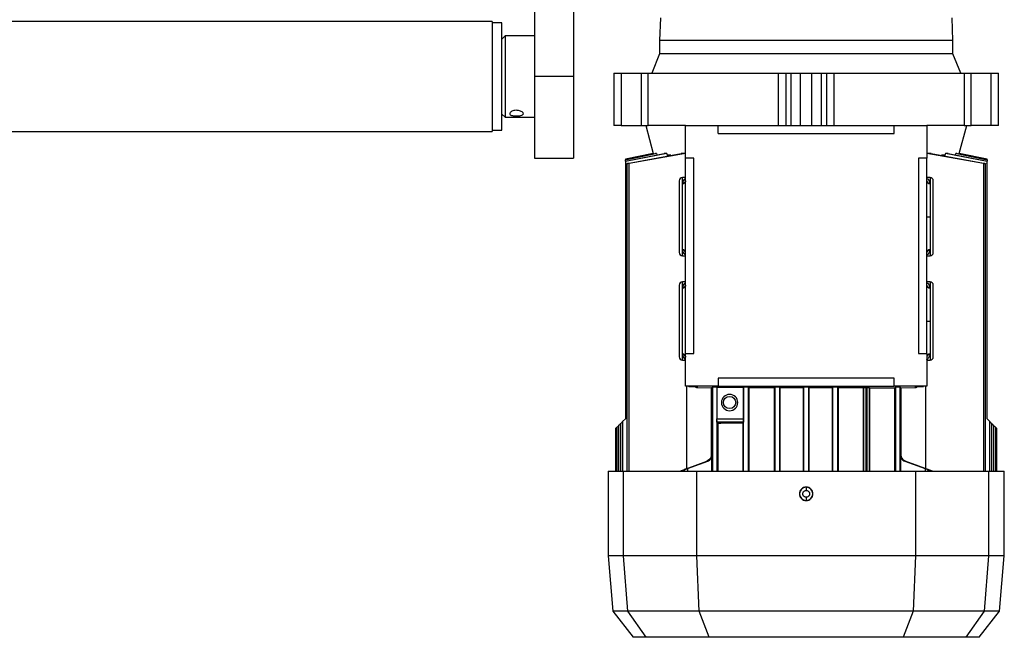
# Model space of a CAD drawing. Header units: millimetres. Extents: x 0 to 420, y 0 to 297.
# Tile 20 of 22: x 331 to 353, y 206 to 219. Entities that reach past the tile are written whole.
import ezdxf

# ---------------------------------------------------------------- set-up
doc = ezdxf.new("R2010")
doc.units = ezdxf.units.MM

msp = doc.modelspace()

# ---------------------------------------------------------------- linework, layer by layer
at = {"color": 7, "linetype": 'Continuous', "lineweight": 25}
for p, q in [((342.64535, 220.48446), (342.64535, 217.89667)), ((343.49613, 220.48446), (343.49613, 217.89667)), ((345.38558, 219.17284), (345.36785, 218.67655)), ((351.74871, 218.67655), (351.73099, 219.17284)), ((341.72367, 219.09131), (270.18713, 219.09131)), ((341.72367, 219.09131), (341.72367, 216.70203)), ((341.93637, 219.06649), (341.72367, 219.06649)), ((341.93637, 217.44857), (341.93637, 219.06649)), ((342.00727, 218.7829), (341.93637, 218.712)), ((342.64535, 218.7829), (342.00727, 218.7829)), ((342.00727, 218.7829), (342.00727, 217.01044)), ((345.36785, 218.67655), (345.36785, 218.39296)), ((351.74871, 218.67655), (345.36785, 218.67655)), ((351.74871, 218.39296), (351.74871, 218.67655)), ((345.36785, 218.39296), (345.19598, 217.96756)), ((351.74871, 218.39296), (345.36785, 218.39296)), ((351.92058, 217.96756), (351.74871, 218.39296)), ((343.49613, 217.89667), (342.64535, 217.89667)), ((342.64535, 217.89667), (342.64535, 216.1242)), ((343.49613, 217.89667), (343.49613, 216.1242)), ((344.37527, 217.96756), (344.37527, 216.83319)), ((344.37527, 217.96756), (344.37713, 217.96756)), ((344.37713, 216.83319), (344.37713, 217.96756)), ((344.37713, 217.96756), (344.53468, 217.96756)), ((344.53468, 217.96756), (344.53468, 216.83319)), ((344.53468, 217.96756), (344.9654, 217.96756)), ((344.9654, 217.96756), (344.9654, 216.83319)), ((344.9654, 217.96756), (345.1198, 217.96756)), ((345.1198, 216.83319), (345.1198, 217.96756)), ((345.1198, 217.96756), (347.95071, 217.96756)), ((347.95071, 217.96756), (347.95071, 216.83319)), ((347.95071, 217.96756), (348.11915, 217.96756)), ((348.11915, 216.83319), (348.11915, 217.96756)), ((348.11915, 217.96756), (348.23456, 217.96756)), ((348.23456, 216.83319), (348.23456, 217.96756)), ((348.23456, 217.96756), (348.43367, 217.96756)), ((348.43367, 216.83319), (348.43367, 217.96756)), ((348.43367, 217.96756), (348.6829, 217.96756)), ((348.6829, 216.83319), (348.6829, 217.96756)), ((348.6829, 217.96756), (348.88201, 217.96756)), ((348.88201, 217.96756), (348.88201, 216.83319)), ((348.88201, 217.96756), (348.99742, 217.96756)), ((348.99742, 217.96756), (348.99742, 216.83319)), ((348.99742, 217.96756), (349.16586, 217.96756)), ((349.16586, 216.83319), (349.16586, 217.96756)), ((349.16586, 217.96756), (351.99677, 217.96756)), ((351.99677, 217.96756), (351.99677, 216.83319)), ((351.99677, 217.96756), (352.15117, 217.96756)), ((352.15117, 216.83319), (352.15117, 217.96756)), ((352.15117, 217.96756), (352.58189, 217.96756)), ((352.58189, 216.83319), (352.58189, 217.96756)), ((352.58189, 217.96756), (352.73944, 217.96756)), ((352.73944, 216.83319), (352.73944, 217.96756)), ((352.73944, 217.96756), (352.74129, 217.96756)), ((352.74129, 216.83319), (352.74129, 217.96756)), ((341.93637, 216.72684), (341.93637, 217.44857)), ((341.93637, 217.08133), (342.00727, 217.01044)), ((342.00727, 217.01044), (342.64535, 217.01044)), ((344.37713, 216.83319), (344.37527, 216.83319)), ((344.53468, 216.83319), (344.37713, 216.83319)), ((344.53468, 216.83319), (344.9654, 216.83319)), ((344.9654, 216.83319), (345.1198, 216.83319)), ((345.06653, 216.83319), (345.22943, 216.22524)), ((345.93504, 216.83319), (345.1198, 216.83319)), ((345.93504, 216.1242), (345.93504, 216.83319)), ((345.93504, 216.83319), (346.64403, 216.83319)), ((346.64403, 216.65594), (346.64403, 216.83319)), ((346.64403, 216.83319), (350.47254, 216.83319)), ((350.47254, 216.65594), (350.47254, 216.83319)), ((350.47254, 216.83319), (351.18153, 216.83319)), ((351.18153, 216.83319), (351.18153, 216.1242)), ((351.99677, 216.83319), (351.18153, 216.83319)), ((351.88713, 216.22524), (352.05003, 216.83319)), ((351.99677, 216.83319), (352.15117, 216.83319)), ((352.58189, 216.83319), (352.15117, 216.83319)), ((352.73944, 216.83319), (352.58189, 216.83319)), ((352.74129, 216.83319), (352.73944, 216.83319)), ((270.18713, 216.70203), (341.72367, 216.70203)), ((341.72367, 216.72684), (341.93637, 216.72684)), ((346.64403, 216.65594), (350.47254, 216.65594)), ((345.22943, 216.22524), (344.6234, 216.09643)), ((345.52904, 216.22524), (344.62342, 216.04772)), ((344.62342, 216.05454), (345.4707, 216.22524)), ((345.30316, 216.22524), (344.62342, 216.08391)), ((344.62342, 216.08744), (345.27787, 216.22524)), ((345.23006, 216.22524), (344.62342, 216.09635)), ((344.70368, 216.01532), (345.83917, 216.22524)), ((345.93504, 216.22289), (344.70368, 216.00564)), ((345.22943, 216.22524), (345.23006, 216.22524)), ((345.23262, 216.21571), (345.23006, 216.22524)), ((345.30316, 216.22524), (345.27787, 216.22524)), ((345.30316, 216.22524), (345.31196, 216.19326)), ((345.52904, 216.22524), (345.4707, 216.22524)), ((345.54102, 216.18493), (345.52904, 216.22524)), ((345.6141, 216.18493), (345.54102, 216.18493)), ((345.54102, 216.17012), (345.54102, 216.18493)), ((345.93504, 216.22524), (345.83917, 216.22524)), ((351.2774, 216.22524), (351.18153, 216.22524)), ((352.41289, 216.00564), (351.18153, 216.22289)), ((351.2774, 216.22524), (352.41289, 216.01532)), ((351.57555, 216.18493), (351.50429, 216.18493)), ((351.58753, 216.22524), (351.57555, 216.18493)), ((351.57555, 216.18493), (351.57555, 216.17012)), ((351.64587, 216.22524), (351.58753, 216.22524)), ((352.49315, 216.04772), (351.58753, 216.22524)), ((351.64587, 216.22524), (352.49315, 216.05454)), ((351.80461, 216.19326), (351.81341, 216.22524)), ((351.8387, 216.22524), (351.81341, 216.22524)), ((352.49315, 216.08391), (351.81341, 216.22524)), ((351.8387, 216.22524), (352.49315, 216.08744)), ((351.8865, 216.22524), (351.88395, 216.21571)), ((351.8865, 216.22524), (351.88713, 216.22524)), ((352.49315, 216.09635), (351.8865, 216.22524)), ((352.49315, 216.09643), (351.88713, 216.22524)), ((342.64535, 216.1242), (343.49613, 216.1242)), ((344.62342, 216.09635), (344.62342, 216.08744)), ((344.62342, 216.08744), (344.62342, 216.08391)), ((344.62342, 216.05454), (344.62342, 216.08391)), ((344.62342, 216.05454), (344.62342, 216.04772)), ((344.62342, 216.04772), (344.62342, 210.45233)), ((344.65502, 216.00145), (344.65502, 209.31795)), ((344.70368, 209.31795), (344.70368, 216.00564)), ((346.11229, 216.1242), (345.93504, 216.1242)), ((345.93504, 211.8703), (345.93504, 216.1242)), ((346.11229, 211.8703), (346.11229, 216.1242)), ((351.18153, 216.1242), (351.00428, 216.1242)), ((351.00428, 216.1242), (351.00428, 211.8703)), ((351.18153, 211.8703), (351.18153, 216.1242)), ((352.41289, 216.00564), (352.41289, 209.31795)), ((352.46155, 209.31795), (352.46155, 216.00146)), ((352.49315, 216.09635), (352.49315, 216.09643)), ((352.49315, 216.08744), (352.49315, 216.09635)), ((352.49315, 216.08391), (352.49315, 216.08744)), ((352.49315, 216.08391), (352.49315, 216.05454)), ((352.49315, 216.04772), (352.49315, 216.05454)), ((352.49315, 210.45233), (352.49315, 216.04772)), ((345.93504, 215.69881), (345.86414, 215.69881)), ((345.86414, 215.56738), (345.86414, 215.69881)), ((345.86414, 215.56738), (345.86436, 215.57442)), ((351.25243, 215.69881), (351.18153, 215.69881)), ((351.25221, 215.57442), (351.25243, 215.56738)), ((351.25243, 215.69881), (351.25243, 215.56738)), ((351.25243, 215.56738), (351.25243, 214.84803)), ((351.18153, 214.84803), (351.25243, 214.84803)), ((351.25243, 214.84803), (351.25243, 214.12945)), ((345.86441, 214.12164), (345.86414, 214.12945)), ((345.86414, 213.99725), (345.86414, 214.12945)), ((351.25243, 214.12945), (351.25216, 214.12164)), ((351.25243, 214.12945), (351.25243, 213.99725)), ((345.86414, 213.99725), (345.93504, 213.99725)), ((351.18153, 213.99725), (351.25243, 213.99725)), ((345.93504, 213.43006), (345.86414, 213.43006)), ((345.86414, 213.29871), (345.86414, 213.43006)), ((351.25243, 213.43006), (351.18153, 213.43006)), ((351.25243, 213.43006), (351.25243, 213.29871)), ((345.86414, 213.29871), (345.86435, 213.30567)), ((345.86414, 211.85937), (345.86414, 213.29871)), ((351.25222, 213.30567), (351.25243, 213.29871)), ((351.25243, 213.29871), (351.25243, 212.57928)), ((351.18153, 212.57928), (351.25243, 212.57928)), ((351.25243, 212.57928), (351.25243, 211.85937)), ((345.86432, 211.85289), (345.86414, 211.85937)), ((345.86414, 211.7285), (345.86414, 211.85937)), ((345.86414, 211.7285), (345.93504, 211.7285)), ((345.93504, 211.16131), (345.93504, 211.8703)), ((345.93504, 211.8703), (346.11229, 211.8703)), ((351.00428, 211.8703), (351.18153, 211.8703)), ((351.18153, 211.8703), (351.18153, 211.16131)), ((351.18153, 211.7285), (351.25243, 211.7285)), ((351.25243, 211.85937), (351.25225, 211.85289)), ((351.25243, 211.85937), (351.25243, 211.7285)), ((346.64403, 211.33856), (346.64403, 211.16131)), ((350.47254, 211.33856), (346.64403, 211.33856)), ((350.47254, 211.16131), (350.47254, 211.33856)), ((346.64403, 211.16131), (345.93504, 211.16131)), ((345.96239, 209.37351), (345.96239, 211.16131)), ((346.00594, 211.1561), (345.97971, 211.16131)), ((346.00594, 211.16131), (346.00594, 211.1561)), ((346.00594, 211.1561), (346.16419, 211.15131)), ((346.18104, 211.13384), (346.49381, 211.12439)), ((346.18319, 211.15007), (346.18319, 211.13382)), ((346.18319, 211.13382), (346.4939, 211.12443)), ((346.4917, 211.12445), (346.4917, 209.66538)), ((346.4939, 211.12443), (346.51642, 211.14444)), ((346.51642, 211.14444), (346.51642, 209.31795)), ((346.61458, 211.14461), (347.19449, 211.14461)), ((346.61458, 211.14461), (346.61458, 210.4511)), ((346.64403, 211.16131), (350.47254, 211.16131)), ((347.19704, 211.14687), (347.19449, 211.14461)), ((347.19449, 211.14461), (347.19449, 210.4511)), ((347.19704, 209.31795), (347.19704, 211.14687)), ((347.31431, 211.13085), (347.29628, 211.14687)), ((347.29628, 211.14687), (347.29628, 209.31795)), ((347.31431, 209.31795), (347.31431, 211.13085)), ((347.86136, 211.13378), (347.87767, 211.14828)), ((347.86136, 211.13378), (347.86136, 209.31795)), ((347.87767, 211.14828), (347.87767, 209.31795)), ((347.99272, 211.13423), (347.97691, 211.14828)), ((347.97691, 211.14828), (347.97691, 209.31795)), ((347.99272, 211.13423), (348.49332, 211.13507)), ((347.99272, 209.31795), (347.99272, 211.13423)), ((348.50866, 211.14871), (348.49332, 211.13507)), ((348.49332, 211.13507), (348.49332, 209.31795)), ((348.50866, 209.31795), (348.50866, 211.14871)), ((348.62325, 211.13507), (348.6079, 211.14871)), ((348.6079, 211.14871), (348.6079, 209.31795)), ((348.62325, 211.13507), (349.12385, 211.13423)), ((348.62325, 209.31795), (348.62325, 211.13507)), ((349.13966, 211.14828), (349.12385, 211.13423)), ((349.12385, 211.13423), (349.12385, 209.31795)), ((349.13966, 209.31795), (349.13966, 211.14828)), ((349.2389, 211.14828), (349.25521, 211.13378)), ((349.2389, 211.14828), (349.2389, 209.31795)), ((349.25521, 211.13378), (349.25521, 209.31795)), ((349.80773, 211.13571), (349.80226, 211.13085)), ((349.80226, 211.13085), (349.80226, 209.31795)), ((349.80773, 209.31795), (349.80773, 211.13571)), ((349.88246, 211.13656), (349.85735, 211.13656)), ((349.85735, 211.13656), (349.85735, 209.31795)), ((349.88246, 209.31795), (349.88246, 211.13656)), ((349.9387, 211.12983), (349.93208, 211.13571)), ((349.93208, 211.13571), (349.93208, 209.31795)), ((349.9387, 209.31795), (349.9387, 211.12983)), ((351.18153, 211.16131), (350.47254, 211.16131)), ((350.47836, 211.12439), (350.50091, 211.14444)), ((350.47836, 211.12439), (350.47836, 209.31795)), ((350.50091, 211.14444), (350.50091, 209.31795)), ((350.60015, 211.14444), (350.62267, 211.12443)), ((350.60015, 209.31795), (350.60015, 211.14444)), ((350.62267, 211.12443), (350.93338, 211.13382)), ((350.62276, 211.12439), (350.93553, 211.13384)), ((350.62487, 209.66538), (350.62487, 211.12445)), ((350.93338, 211.13382), (350.93338, 211.15007)), ((350.95238, 211.15131), (351.11063, 211.1561)), ((351.13685, 211.16131), (351.11063, 211.1561)), ((351.11063, 211.1561), (351.11063, 211.16131)), ((351.15418, 211.16131), (351.15418, 209.37351)), ((344.56437, 210.39328), (344.62342, 210.45233)), ((344.56437, 210.39328), (344.56437, 209.31795)), ((346.61458, 210.4511), (347.19449, 210.4511)), ((346.61566, 210.41589), (346.61566, 209.31795)), ((352.49315, 210.45233), (352.5522, 210.39328)), ((352.5522, 209.31795), (352.5522, 210.39328)), ((344.41072, 210.23963), (344.41072, 209.31795)), ((344.4349, 210.26381), (344.4349, 209.31795)), ((344.48356, 210.31247), (344.51571, 210.34462)), ((344.48356, 209.31795), (344.48356, 210.31247)), ((344.51571, 210.34462), (344.51571, 209.31795)), ((347.19312, 210.38021), (346.61684, 210.38021)), ((346.61684, 210.38021), (346.63821, 210.36122)), ((346.63821, 210.36122), (346.63821, 209.31795)), ((347.19312, 210.38021), (347.17786, 210.36665)), ((347.17786, 210.36665), (347.17786, 209.31795)), ((352.60086, 209.31795), (352.60086, 210.34462)), ((352.60086, 210.34462), (352.63301, 210.31247)), ((352.63301, 210.31247), (352.63301, 209.31795)), ((352.68166, 209.31795), (352.68166, 210.26381)), ((352.68166, 210.26381), (352.70584, 210.23963)), ((352.70584, 209.31795), (352.70584, 210.23963)), ((345.80978, 209.31795), (346.39814, 209.53214)), ((345.81283, 209.31795), (346.40165, 209.53214)), ((345.97258, 209.3713), (346.41475, 209.53214)), ((345.97258, 209.37226), (346.41177, 209.53214)), ((346.40165, 209.53214), (346.39814, 209.53214)), ((346.41177, 209.53214), (346.41475, 209.53214)), ((346.495, 209.66538), (346.4917, 209.66538)), ((346.50811, 209.66538), (346.50505, 209.66538)), ((346.50811, 209.31795), (346.50811, 209.66538)), ((350.61152, 209.66538), (350.60846, 209.66538)), ((350.60846, 209.66538), (350.60846, 209.31795)), ((350.62487, 209.66538), (350.62157, 209.66538)), ((350.70182, 209.53214), (351.14399, 209.3713)), ((350.70182, 209.53214), (350.7048, 209.53214)), ((350.7048, 209.53214), (351.14399, 209.37226)), ((350.71843, 209.53214), (350.71492, 209.53214)), ((351.30374, 209.31795), (350.71492, 209.53214)), ((350.71843, 209.53214), (351.30678, 209.31795)), ((344.24766, 209.31795), (344.24766, 207.47459)), ((344.24766, 209.31795), (344.58522, 209.31795)), ((344.58522, 207.47459), (344.58522, 209.31795)), ((344.58522, 209.31795), (346.1775, 209.31795)), ((345.90655, 209.34775), (345.90655, 209.31795)), ((345.97258, 209.3713), (345.97258, 209.31795)), ((346.1775, 207.47459), (346.1775, 209.31795)), ((346.1775, 209.31795), (350.93907, 209.31795)), ((350.93907, 209.31795), (350.93907, 207.47459)), ((350.93907, 209.31795), (352.53135, 209.31795)), ((351.14399, 209.3713), (351.14399, 209.31795)), ((351.21002, 209.31795), (351.21002, 209.34775)), ((352.53135, 207.47459), (352.53135, 209.31795)), ((352.53135, 209.31795), (352.86891, 209.31795)), ((352.86891, 207.47459), (352.86891, 209.31795)), ((348.55828, 208.96642), (348.55828, 208.9695)), ((348.55828, 208.67383), (348.55828, 208.67691)), ((344.24766, 207.47459), (344.35329, 206.26716)), ((344.58522, 207.47459), (344.24766, 207.47459)), ((344.68016, 206.26716), (344.58522, 207.47459)), ((346.1775, 207.47459), (344.58522, 207.47459)), ((350.93907, 207.47459), (346.1775, 207.47459)), ((346.22955, 206.26716), (346.1775, 207.47459)), ((350.93907, 207.47459), (350.88701, 206.26716)), ((352.53135, 207.47459), (350.93907, 207.47459)), ((352.43641, 206.26716), (352.53135, 207.47459)), ((352.86891, 207.47459), (352.53135, 207.47459)), ((352.76327, 206.26716), (352.86891, 207.47459)), ((344.35329, 206.26716), (344.79474, 205.70213)), ((344.68016, 206.26716), (344.35329, 206.26716)), ((346.22955, 206.26716), (344.68016, 206.26716)), ((345.07784, 205.70213), (344.68016, 206.26716)), ((350.88701, 206.26716), (346.22955, 206.26716)), ((346.44657, 205.70213), (346.22955, 206.26716)), ((350.88701, 206.26716), (350.67, 205.70213)), ((352.43641, 206.26716), (350.88701, 206.26716)), ((352.03873, 205.70213), (352.43641, 206.26716)), ((352.32182, 205.70213), (352.76327, 206.26716)), ((352.76327, 206.26716), (352.43641, 206.26716)), ((345.07784, 205.70213), (344.79474, 205.70213)), ((346.44657, 205.70213), (345.07784, 205.70213)), ((348.55828, 205.70213), (346.44657, 205.70213)), ((350.67, 205.70213), (348.55828, 205.70213)), ((352.03873, 205.70213), (350.67, 205.70213)), ((352.32182, 205.70213), (352.03873, 205.70213))]:
    msp.add_line(p, q, dxfattribs=at)
at = {"color": 7, "linetype": 'Continuous', "lineweight": 25, "flags": 128}
msp.add_lwpolyline([(346.1676, 211.15181), (346.16935, 211.15144), (346.18319, 211.15007)], dxfattribs=at)
at = {"color": 7, "linetype": 'Continuous', "lineweight": 25}
msp.add_circle((346.89217, 210.80682), 0.13293, dxfattribs=at)
for centre, radius, start, end in [((345.86414, 215.62792), 0.0709, 90, 180), ((345.8692, 215.6333), 0.06612, 265.616525, 354.813599), ((351.24666, 215.64018), 0.06599, 189.271195, 274.829498), ((351.24737, 215.6333), 0.06612, 185.186401, 274.383475), ((351.25243, 215.62792), 0.0709, 0, 90), ((345.86414, 214.06815), 0.0709, 180, 270), ((345.86922, 214.06355), 0.06609, 5.221651, 94.408527), ((345.87004, 214.05593), 0.06595, 9.763048, 94.905229), ((351.24735, 214.06355), 0.06609, 85.591473, 174.778349), ((351.25243, 214.06815), 0.0709, 270, 0), ((345.86414, 213.35916), 0.0709, 90, 180), ((351.25243, 213.35916), 0.0709, 0, 90), ((345.86919, 213.36463), 0.06612, 265.618942, 354.816996), ((351.24737, 213.36463), 0.06612, 185.183004, 274.381058), ((345.86414, 211.7994), 0.0709, 180, 270), ((345.86918, 211.79343), 0.06613, 5.160485, 94.365021), ((351.24739, 211.79343), 0.06613, 85.634979, 174.839515), ((351.24675, 211.7871), 0.06602, 85.226006, 171.089412), ((351.25243, 211.7994), 0.0709, 270, 360), ((346.89217, 210.80682), 0.17725, 90, 270), ((346.89217, 210.80682), 0.17725, 270, 90), ((348.55828, 208.82166), 0.14476, 90, 270), ((348.55828, 208.82166), 0.14476, 270, 90)]:
    msp.add_arc(centre, radius, start, end, dxfattribs=at)
for points, knots in [([(342.10652, 217.0888), (342.10815, 217.09588), (342.11139, 217.11005), (342.13666, 217.13182), (342.17405, 217.14982), (342.22109, 217.16087), (342.2718, 217.16258), (342.32036, 217.15478), (342.36175, 217.1391), (342.39154, 217.11832), (342.40605, 217.09602), (342.40358, 217.07559), (342.38476, 217.05915), (342.3516, 217.04749), (342.30742, 217.04066), (342.25733, 217.03836), (342.20738, 217.04033), (342.16282, 217.04668), (342.12859, 217.05791), (342.10943, 217.07251), (342.10738, 217.08402), (342.10652, 217.0888)], [0, 0, 0, 0, 0.053176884, 0.106336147, 0.159954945, 0.213903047, 0.267342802, 0.320227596, 0.373376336, 0.427192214, 0.481047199, 0.534258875, 0.587149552, 0.640518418, 0.694444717, 0.74813707, 0.801150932, 0.854107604, 0.907707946, 0.961658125, 1, 1, 1, 1]), ([(344.70368, 216.00564), (344.69812, 216.00466), (344.687, 216.0027), (344.67227, 216.0008), (344.66127, 215.99998), (344.65518, 216.00036), (344.6545, 216.00183), (344.65926, 216.00427), (344.66906, 216.00744), (344.68301, 216.01102), (344.69539, 216.01371), (344.70237, 216.01507), (344.70368, 216.01532)], [0, 0, 0, 0, 0.10895602, 0.21798192, 0.32531293, 0.43098635, 0.5363406, 0.64279868, 0.75133026, 0.86208256, 0.97425745, 1, 1, 1, 1]), ([(352.41289, 216.01532), (352.41858, 216.01418), (352.42994, 216.01189), (352.44482, 216.00819), (352.45588, 216.00482), (352.46175, 216.00214), (352.46181, 216.00047), (352.45624, 215.99997), (352.44587, 216.00064), (352.43189, 216.00238), (352.42021, 216.00429), (352.41384, 216.00546), (352.41289, 216.00564)], [0, 0, 0, 0, 0.11200154, 0.22398025, 0.33631398, 0.44756919, 0.55664412, 0.66345719, 0.76891449, 0.87443922, 0.98138224, 1, 1, 1, 1]), ([(345.93504, 215.68017), (345.93308, 215.67926), (345.92431, 215.67516), (345.90401, 215.65963), (345.87574, 215.62979), (345.86814, 215.59285), (345.86436, 215.57442)], [0, 0, 0, 0, 0.05340573, 0.23845503, 0.62003928, 1, 1, 1, 1]), ([(345.93515, 215.63108), (345.93381, 215.62374), (345.93104, 215.60849), (345.91445, 215.58938), (345.89103, 215.57647), (345.87302, 215.57509), (345.86436, 215.57442)], [0, 0, 0, 0, 0.240702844, 0.5, 0.759297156, 1, 1, 1, 1]), ([(351.25221, 215.57442), (351.24831, 215.59279), (351.24053, 215.62944), (351.21185, 215.66271), (351.18986, 215.6742), (351.18153, 215.67856)], [0, 0, 0, 0, 0.38436842, 0.76675494, 1, 1, 1, 1]), ([(345.86441, 214.12164), (345.86814, 214.10369), (345.87559, 214.06791), (345.90281, 214.03836), (345.92308, 214.02253), (345.93243, 214.018), (345.93504, 214.01673)], [0, 0, 0, 0, 0.3744387, 0.74626771, 0.9290471, 1, 1, 1, 1]), ([(351.1814, 214.06542), (351.18277, 214.07273), (351.18562, 214.0879), (351.20222, 214.10687), (351.22558, 214.11965), (351.24352, 214.12099), (351.25216, 214.12164)], [0, 0, 0, 0, 0.24076764, 0.5, 0.75923236, 1, 1, 1, 1]), ([(351.18153, 214.01704), (351.19047, 214.02231), (351.2125, 214.03532), (351.24091, 214.06842), (351.24842, 214.10392), (351.25216, 214.12164)], [0, 0, 0, 0, 0.25492741, 0.62819414, 1, 1, 1, 1]), ([(345.93504, 213.41151), (345.93317, 213.41064), (345.92449, 213.40661), (345.9042, 213.39113), (345.87578, 213.36126), (345.86815, 213.32418), (345.86435, 213.30567)], [0, 0, 0, 0, 0.05093301, 0.23610891, 0.61887577, 1, 1, 1, 1]), ([(351.25222, 213.30567), (351.2483, 213.32412), (351.24049, 213.36091), (351.21172, 213.39416), (351.18978, 213.40557), (351.18153, 213.40986)], [0, 0, 0, 0, 0.38576898, 0.76913252, 1, 1, 1, 1]), ([(345.93515, 213.36237), (345.93381, 213.35502), (345.93105, 213.33977), (345.91446, 213.32065), (345.89104, 213.30773), (345.87302, 213.30634), (345.86435, 213.30567)], [0, 0, 0, 0, 0.24069659, 0.5, 0.75930341, 1, 1, 1, 1]), ([(351.25222, 213.30567), (351.24355, 213.30634), (351.22553, 213.30773), (351.20211, 213.32065), (351.18552, 213.33977), (351.18275, 213.35502), (351.18142, 213.36237)], [0, 0, 0, 0, 0.24069659, 0.5, 0.75930341, 1, 1, 1, 1]), ([(345.86432, 211.85289), (345.87301, 211.85221), (345.89107, 211.8508), (345.91452, 211.8378), (345.93111, 211.81858), (345.93382, 211.80328), (345.93513, 211.79592)], [0, 0, 0, 0, 0.24065513, 0.5, 0.75934487, 1, 1, 1, 1]), ([(345.86432, 211.85289), (345.86846, 211.8337), (345.87673, 211.79532), (345.90628, 211.76238), (345.92784, 211.75189), (345.93504, 211.74838)], [0, 0, 0, 0, 0.39985135, 0.79962995, 1, 1, 1, 1]), ([(351.18153, 211.74634), (351.18228, 211.74667), (351.18992, 211.75002), (351.20391, 211.76026), (351.22174, 211.77703), (351.24258, 211.80506), (351.24834, 211.83359), (351.25225, 211.85289)], [0, 0, 0, 0, 0.02035229, 0.20793102, 0.41647936, 0.60515649, 1, 1, 1, 1]), ([(346.12856, 211.16131), (346.12997, 211.15901), (346.13624, 211.14882), (346.15573, 211.13727), (346.17403, 211.13497), (346.18319, 211.13382)], [0, 0, 0, 0, 0.12762431, 0.56381215, 1, 1, 1, 1]), ([(346.16419, 211.15131), (346.16969, 211.15112), (346.18069, 211.15073), (346.18235, 211.15029), (346.18319, 211.15007)], [0, 0, 0, 0, 0.49999507, 1, 1, 1, 1]), ([(346.51642, 211.14444), (346.51669, 211.1445), (346.51724, 211.14462), (346.52136, 211.14482), (346.52965, 211.14504), (346.54374, 211.14522), (346.5613, 211.14531), (346.57943, 211.14528), (346.59539, 211.14514), (346.60859, 211.14492), (346.61246, 211.14472), (346.61458, 211.14461)], [0, 0, 0, 0, 0.07220766, 0.14441141, 0.25055629, 0.37919765, 0.50037659, 0.62319013, 0.750195, 0.86338442, 1, 1, 1, 1]), ([(347.19704, 211.14687), (347.19735, 211.14694), (347.19796, 211.14707), (347.20261, 211.14728), (347.21193, 211.1475), (347.2276, 211.14768), (347.24666, 211.14774), (347.26572, 211.14768), (347.2814, 211.1475), (347.29057, 211.14728), (347.29528, 211.14707), (347.29593, 211.14694), (347.29628, 211.14687)], [0, 0, 0, 0, 0.0721564, 0.14430905, 0.2504223, 0.37849592, 0.50001007, 0.62150644, 0.7495978, 0.85569771, 0.92312517, 1, 1, 1, 1]), ([(347.31431, 211.13085), (347.40407, 211.13145), (347.58279, 211.13263), (347.76878, 211.1334), (347.86136, 211.13378)], [0, 0, 0, 0, 0.5022112, 1, 1, 1, 1]), ([(347.87767, 211.14828), (347.87797, 211.14835), (347.87859, 211.14848), (347.88324, 211.14869), (347.89255, 211.14891), (347.90823, 211.14909), (347.92729, 211.14915), (347.94635, 211.14909), (347.96202, 211.14891), (347.9712, 211.14869), (347.97591, 211.14848), (347.97656, 211.14835), (347.97691, 211.14828)], [0, 0, 0, 0, 0.0721564, 0.14430905, 0.2504223, 0.37849724, 0.50001007, 0.62150645, 0.74959781, 0.85569976, 0.92312671, 1, 1, 1, 1]), ([(348.50866, 211.14871), (348.50897, 211.14877), (348.50958, 211.1489), (348.51423, 211.14911), (348.52355, 211.14934), (348.53922, 211.14951), (348.55828, 211.14958), (348.57734, 211.14951), (348.59302, 211.14934), (348.6022, 211.14911), (348.6069, 211.1489), (348.60756, 211.14878), (348.6079, 211.14871)], [0, 0, 0, 0, 0.0721564, 0.14430905, 0.2504223, 0.37849685, 0.50001007, 0.62150645, 0.74959781, 0.85569916, 0.92312626, 1, 1, 1, 1]), ([(349.13966, 211.14828), (349.13997, 211.14835), (349.14058, 211.14848), (349.14523, 211.14869), (349.15454, 211.14891), (349.17022, 211.14909), (349.18928, 211.14915), (349.20834, 211.14909), (349.22401, 211.14891), (349.23319, 211.14869), (349.2379, 211.14848), (349.23855, 211.14835), (349.2389, 211.14828)], [0, 0, 0, 0, 0.0721564, 0.14430905, 0.2504223, 0.37849724, 0.50001007, 0.62150645, 0.74959781, 0.85569976, 0.92312671, 1, 1, 1, 1]), ([(349.25521, 211.13378), (349.34779, 211.1334), (349.53377, 211.13263), (349.7125, 211.13145), (349.80226, 211.13085)], [0, 0, 0, 0, 0.4977888, 1, 1, 1, 1]), ([(349.80773, 211.13571), (349.80804, 211.13578), (349.80865, 211.13591), (349.8133, 211.13612), (349.82261, 211.13634), (349.83829, 211.13653), (349.85111, 211.13655), (349.85735, 211.13656)], [0, 0, 0, 0, 0.14430579, 0.28860409, 0.50083448, 0.7569741, 1, 1, 1, 1]), ([(349.88246, 211.13656), (349.8887, 211.13655), (349.90152, 211.13653), (349.9172, 211.13634), (349.92638, 211.13612), (349.93108, 211.13591), (349.93173, 211.13578), (349.93208, 211.13571)], [0, 0, 0, 0, 0.24301745, 0.49918556, 0.71139617, 0.84625216, 1, 1, 1, 1]), ([(349.9387, 211.12983), (350.03147, 211.12904), (350.21869, 211.12745), (350.39128, 211.12542), (350.47836, 211.12439)], [0, 0, 0, 0, 0.49547978, 1, 1, 1, 1]), ([(350.50091, 211.14444), (350.50122, 211.14451), (350.50183, 211.14464), (350.50648, 211.14485), (350.51579, 211.14507), (350.53147, 211.14525), (350.55053, 211.14531), (350.56959, 211.14525), (350.58526, 211.14507), (350.59444, 211.14485), (350.59915, 211.14464), (350.5998, 211.14451), (350.60015, 211.14444)], [0, 0, 0, 0, 0.0721564, 0.14430905, 0.2504223, 0.3784963, 0.50001007, 0.62150645, 0.74959781, 0.85569831, 0.92312562, 1, 1, 1, 1]), ([(350.93338, 211.15007), (350.93422, 211.15029), (350.93588, 211.15073), (350.94688, 211.15112), (350.95238, 211.15131)], [0, 0, 0, 0, 0.500004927, 1, 1, 1, 1]), ([(350.93338, 211.13382), (350.94291, 211.13445), (350.95643, 211.13534), (350.96701, 211.1433), (350.97013, 211.14564)], [0, 0, 0, 0, 0.70509777, 1, 1, 1, 1]), ([(344.51571, 210.34462), (344.5159, 210.34481), (344.51627, 210.34518), (344.51923, 210.34814), (344.52378, 210.35269), (344.53219, 210.36109), (344.54588, 210.37479), (344.55805, 210.38696), (344.56437, 210.39328)], [0, 0, 0, 0, 0.10298331, 0.21097888, 0.3245708, 0.44664263, 0.71283499, 1, 1, 1, 1]), ([(346.61566, 210.41589), (346.61543, 210.42143), (346.61498, 210.43255), (346.61471, 210.4449), (346.61458, 210.4511)], [0, 0, 0, 0, 0.49805889, 1, 1, 1, 1]), ([(346.61684, 210.38021), (346.61669, 210.38102), (346.61642, 210.38254), (346.61607, 210.39195), (346.61582, 210.40318), (346.61571, 210.41191), (346.61566, 210.41589)], [0, 0, 0, 0, 0.30524829, 0.57372696, 0.80533862, 1, 1, 1, 1]), ([(347.19449, 210.4511), (347.19447, 210.44217), (347.19443, 210.42383), (347.19413, 210.40143), (347.19378, 210.38832), (347.19344, 210.38161), (347.19323, 210.3807), (347.19312, 210.38021)], [0, 0, 0, 0, 0.24299031, 0.49917601, 0.7111659, 0.84608079, 1, 1, 1, 1]), ([(352.5522, 210.39328), (352.55852, 210.38696), (352.57069, 210.37479), (352.58437, 210.3611), (352.59278, 210.35269), (352.59733, 210.34815), (352.6003, 210.34518), (352.60067, 210.34481), (352.60086, 210.34462)], [0, 0, 0, 0, 0.28716541, 0.55335813, 0.67501702, 0.78902084, 0.8969955, 1, 1, 1, 1]), ([(344.41072, 210.23963), (344.41091, 210.23982), (344.41128, 210.24019), (344.41424, 210.24315), (344.41879, 210.2477), (344.4272, 210.25611), (344.44089, 210.2698), (344.45306, 210.28197), (344.45938, 210.28829)], [0, 0, 0, 0, 0.10298331, 0.21097889, 0.32457081, 0.44664263, 0.71283498, 1, 1, 1, 1]), ([(344.4349, 210.26381), (344.43509, 210.264), (344.43546, 210.26437), (344.43842, 210.26733), (344.44297, 210.27188), (344.45138, 210.28028), (344.46507, 210.29398), (344.47724, 210.30615), (344.48356, 210.31247)], [0, 0, 0, 0, 0.10298881, 0.21097874, 0.32457068, 0.44664253, 0.71283494, 1, 1, 1, 1]), ([(346.63821, 210.36122), (346.72529, 210.36224), (346.89788, 210.36427), (347.0851, 210.36586), (347.17786, 210.36665)], [0, 0, 0, 0, 0.50452021, 1, 1, 1, 1]), ([(352.63301, 210.31247), (352.63933, 210.30615), (352.6515, 210.29398), (352.66518, 210.28029), (352.67359, 210.27188), (352.67814, 210.26734), (352.68111, 210.26437), (352.68148, 210.264), (352.68166, 210.26381)], [0, 0, 0, 0, 0.2871654, 0.55335813, 0.67501702, 0.78902084, 0.89699551, 1, 1, 1, 1]), ([(346.495, 209.66538), (346.49376, 209.65117), (346.49124, 209.62228), (346.47154, 209.58396), (346.4419, 209.55121), (346.41565, 209.53877), (346.40165, 209.53214)], [0, 0, 0, 0, 0.24593517, 0.4999131, 0.73335738, 1, 1, 1, 1]), ([(346.41475, 209.53214), (346.42875, 209.53877), (346.45501, 209.55121), (346.48464, 209.58396), (346.50435, 209.62228), (346.50687, 209.65117), (346.50811, 209.66538)], [0, 0, 0, 0, 0.26664262, 0.5000869, 0.75406483, 1, 1, 1, 1]), ([(346.4917, 209.66538), (346.49091, 209.6537), (346.4893, 209.6297), (346.47961, 209.60904), (346.47463, 209.59844)], [0, 0, 0, 0, 0.48705941, 1, 1, 1, 1]), ([(350.60846, 209.66538), (350.6097, 209.65117), (350.61222, 209.62228), (350.63192, 209.58396), (350.66156, 209.55121), (350.68782, 209.53877), (350.70182, 209.53214)], [0, 0, 0, 0, 0.24593898, 0.49991308, 0.73336911, 1, 1, 1, 1]), ([(350.71492, 209.53214), (350.70092, 209.53877), (350.67467, 209.55121), (350.64503, 209.58396), (350.62533, 209.62228), (350.62281, 209.65117), (350.62157, 209.66538)], [0, 0, 0, 0, 0.266630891, 0.500086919, 0.754061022, 1, 1, 1, 1]), ([(350.64194, 209.59844), (350.63696, 209.60904), (350.62726, 209.6297), (350.62565, 209.6537), (350.62487, 209.66538)], [0, 0, 0, 0, 0.51295323, 1, 1, 1, 1]), ([(345.97258, 209.37226), (345.96392, 209.3691), (345.94674, 209.36283), (345.92482, 209.35474), (345.91246, 209.35011), (345.90739, 209.34815), (345.90614, 209.3476), (345.90738, 209.34796), (345.91245, 209.34968), (345.92482, 209.35405), (345.94676, 209.36192), (345.96393, 209.36815), (345.97258, 209.3713)], [0, 0, 0, 0, 0.128458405, 0.254903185, 0.378415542, 0.439483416, 0.500401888, 0.561117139, 0.622271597, 0.745500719, 0.871664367, 1, 1, 1, 1]), ([(351.14399, 209.3713), (351.15264, 209.36815), (351.16981, 209.36192), (351.19175, 209.35405), (351.20412, 209.34968), (351.20918, 209.34796), (351.21043, 209.3476), (351.20918, 209.34814), (351.20412, 209.35011), (351.19175, 209.35474), (351.16983, 209.36283), (351.15265, 209.3691), (351.14399, 209.37226)], [0, 0, 0, 0, 0.12833563, 0.25449928, 0.3777284, 0.43870913, 0.49959798, 0.56034274, 0.62158446, 0.74509682, 0.8715416, 1, 1, 1, 1]), ([(348.55828, 208.9695), (348.53895, 208.96728), (348.50026, 208.96284), (348.45103, 208.92869), (348.41812, 208.87983), (348.40655, 208.82173), (348.41807, 208.76358), (348.45098, 208.71468), (348.50025, 208.68049), (348.53894, 208.67605), (348.55828, 208.67383)], [0, 0, 0, 0, 0.124901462, 0.249899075, 0.374949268, 0.499885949, 0.624753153, 0.750050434, 0.875079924, 1, 1, 1, 1]), ([(348.55828, 208.74774), (348.5513, 208.74832), (348.53547, 208.74963), (348.51628, 208.75964), (348.50186, 208.77298), (348.4923, 208.78685), (348.48587, 208.80346), (348.48359, 208.82166), (348.48587, 208.83987), (348.4923, 208.85647), (348.50186, 208.87035), (348.51628, 208.88369), (348.53547, 208.89369), (348.5513, 208.89501), (348.55828, 208.89559)], [0, 0, 0, 0, 0.09031842, 0.20456319, 0.27141989, 0.34393615, 0.4207855, 0.5, 0.5792145, 0.65606385, 0.72858011, 0.79543681, 0.90968158, 1, 1, 1, 1]), ([(348.55828, 208.67383), (348.57763, 208.67605), (348.61632, 208.68049), (348.66553, 208.71464), (348.69845, 208.7635), (348.71003, 208.82165), (348.69846, 208.87982), (348.66554, 208.92869), (348.61632, 208.96284), (348.57763, 208.96728), (348.55828, 208.9695)], [0, 0, 0, 0, 0.12494659, 0.24988863, 0.3748784, 0.4999711, 0.62509699, 0.75010883, 0.87505889, 1, 1, 1, 1]), ([(348.55828, 208.96642), (348.55828, 208.96481), (348.55828, 208.96147), (348.55828, 208.9423), (348.55828, 208.91897), (348.55828, 208.90319), (348.55828, 208.89559)], [0, 0, 0, 0, 0.27080755, 0.56228828, 0.78919063, 1, 1, 1, 1]), ([(348.55828, 208.89559), (348.56527, 208.89501), (348.5811, 208.89369), (348.60029, 208.88369), (348.61471, 208.87035), (348.62427, 208.85647), (348.6307, 208.83987), (348.63298, 208.82166), (348.6307, 208.80346), (348.62427, 208.78685), (348.61471, 208.77298), (348.60029, 208.75964), (348.5811, 208.74963), (348.56527, 208.74832), (348.55828, 208.74774)], [0, 0, 0, 0, 0.09031842, 0.20456319, 0.27141989, 0.34393615, 0.4207855, 0.5, 0.5792145, 0.65606385, 0.72858011, 0.79543681, 0.90968158, 1, 1, 1, 1]), ([(348.55828, 208.74774), (348.55828, 208.73795), (348.55828, 208.71763), (348.55828, 208.69424), (348.55828, 208.68012), (348.55828, 208.67795), (348.55828, 208.67691)], [0, 0, 0, 0, 0.27080755, 0.56228828, 0.78919063, 1, 1, 1, 1])]:
    msp.add_open_spline(points, degree=3, knots=knots, dxfattribs=at)
for points in [[(345.79324, 215.62792), (345.79324, 215.62501), (345.79324, 215.61921), (345.79324, 215.57283), (345.79324, 215.50076), (345.79324, 215.40302), (345.79324, 215.28411), (345.79324, 215.1484), (345.79324, 215.00116), (345.79324, 214.84803), (345.79324, 214.6949), (345.79324, 214.54766), (345.79324, 214.41195), (345.79324, 214.29304), (345.79324, 214.19531), (345.79324, 214.12323), (345.79324, 214.07686), (345.79324, 214.07105), (345.79324, 214.06815)], [(345.86414, 214.12945), (345.86414, 214.17206), (345.86414, 214.25729), (345.86414, 214.43448), (345.86414, 214.63449), (345.86414, 214.84876), (345.86414, 215.06298), (345.86414, 215.26286), (345.86414, 215.43983), (345.86414, 215.52487), (345.86414, 215.56738)], [(351.32332, 214.84803), (351.32332, 214.89908), (351.32332, 215.00116), (351.32332, 215.1484), (351.32332, 215.28411), (351.32332, 215.40302), (351.32332, 215.50076), (351.32332, 215.57283), (351.32332, 215.61921), (351.32332, 215.62501), (351.32332, 215.62792)], [(351.32332, 214.06815), (351.32332, 214.07105), (351.32332, 214.07686), (351.32332, 214.12323), (351.32332, 214.19531), (351.32332, 214.29304), (351.32332, 214.41195), (351.32332, 214.54766), (351.32332, 214.6949), (351.32332, 214.79699), (351.32332, 214.84803)], [(345.79324, 213.35916), (345.79324, 213.35626), (345.79324, 213.35046), (345.79324, 213.30408), (345.79324, 213.23201), (345.79324, 213.13427), (345.79324, 213.01536), (345.79324, 212.87965), (345.79324, 212.73241), (345.79324, 212.57928), (345.79324, 212.42615), (345.79324, 212.27891), (345.79324, 212.1432), (345.79324, 212.02429), (345.79324, 211.92656), (345.79324, 211.85448), (345.79324, 211.80811), (345.79324, 211.8023), (345.79324, 211.7994)], [(351.32332, 212.57928), (351.32332, 212.63032), (351.32332, 212.73241), (351.32332, 212.87965), (351.32332, 213.01536), (351.32332, 213.13427), (351.32332, 213.23201), (351.32332, 213.30408), (351.32332, 213.35046), (351.32332, 213.35626), (351.32332, 213.35916)], [(351.32332, 211.7994), (351.32332, 211.8023), (351.32332, 211.80811), (351.32332, 211.85448), (351.32332, 211.92656), (351.32332, 212.02429), (351.32332, 212.1432), (351.32332, 212.27891), (351.32332, 212.42615), (351.32332, 212.52824), (351.32332, 212.57928)], [(346.47463, 209.59844), (346.46494, 209.58386), (346.44556, 209.5547), (346.41395, 209.53966), (346.39814, 209.53214)], [(346.41177, 209.53214), (346.42491, 209.53828), (346.45118, 209.55057), (346.48102, 209.58293), (346.50122, 209.62204), (346.50377, 209.65094), (346.50505, 209.66538)], [(350.61152, 209.66538), (350.6128, 209.65094), (350.61535, 209.62204), (350.63555, 209.58293), (350.66539, 209.55057), (350.69166, 209.53828), (350.7048, 209.53214)], [(350.64194, 209.59844), (350.65163, 209.58386), (350.671, 209.5547), (350.70262, 209.53966), (350.71843, 209.53214)]]:
    msp.add_open_spline(points, degree=3, dxfattribs=at)

doc.saveas('drawing.dxf')
